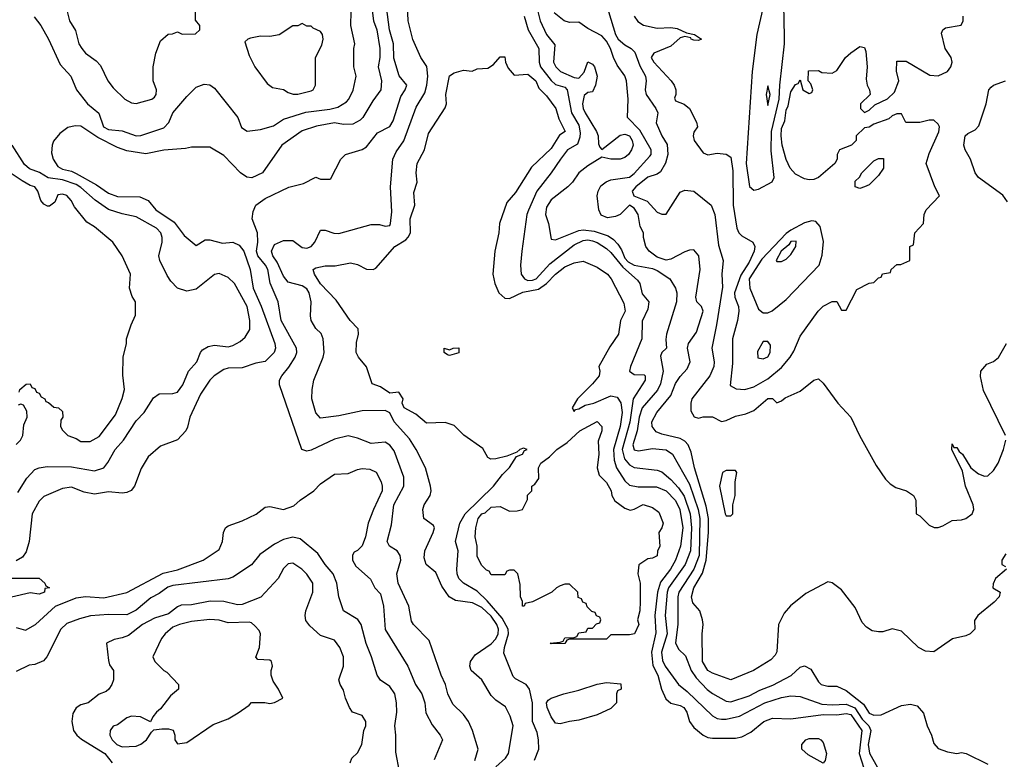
# Model space of a CAD drawing. Header units: inches. Extents: x 1793389 to 1900389, y 320802 to 470796.
# Tile 83 of 256: x 1852025 to 1856296, y 362385 to 365595. Entities that reach past the tile are written whole.
import ezdxf

# ---------------------------------------------------------------- set-up
doc = ezdxf.new("R2010")
doc.units = ezdxf.units.IN
doc.header["$MEASUREMENT"] = 0
doc.layers.add('B8356', color=7, linetype='Continuous')

msp = doc.modelspace()

# ---------------------------------------------------------------- linework, layer by layer
at = {"layer": 'B8356', "color": 2}
for points, elevation in [([(1855310, 365728.7), (1855290, 365728), (1855270, 365702), (1855250.7, 365650), (1855222.4, 365530), (1855202.4, 365370), (1855176.5, 364970), (1855190.6, 364870.6), (1855210, 364854.8), (1855230, 364858.8), (1855289.2, 364890.8), (1855297.2, 364910), (1855284.9, 365024.9), (1855286.5, 365110), (1855320.2, 365250), (1855322.2, 365310), (1855342.4, 365490), (1855341.7, 365621.7), (1855323.2, 365703.2)], 218), ([(1853250, 365578), (1853231.6, 365568.4), (1853210, 365568), (1853150, 365529), (1853110, 365521.2), (1853070, 365522.7), (1853026, 365514), (1853014, 365510), (1853002, 365498), (1853019.8, 365439.8), (1853044.7, 365390), (1853098, 365318), (1853121, 365301), (1853170, 365291.3), (1853190, 365278), (1853211.6, 365271.6), (1853231.6, 365271.6), (1853290, 365286), (1853298, 365290), (1853308, 365310), (1853308.7, 365430), (1853336.3, 365483.7), (1853342, 365510), (1853339.3, 365530), (1853330, 365544), (1853298, 365558), (1853290, 365566), (1853270, 365566)], 214), ([(1855270, 365308), (1855263, 365270), (1855270, 365222), (1855281.2, 365270)], 222), ([(1855670, 364862), (1855649.1, 364869.1), (1855650, 364894), (1855668.4, 364911.6), (1855678, 364930), (1855730, 364982), (1855750, 364992), (1855772.7, 364992.7), (1855772, 364950), (1855750, 364918), (1855710, 364878), (1855690, 364868.7)], 214), ([(1855462, 364722), (1855430, 364713.3), (1855370, 364681.5), (1855350, 364666.2), (1855245, 364555), (1855189.1, 364470), (1855192.4, 364430), (1855230, 364338), (1855250, 364322), (1855270, 364322), (1855288.9, 364331.1), (1855350, 364381), (1855493.2, 364530), (1855506.8, 364573.2), (1855511.9, 364631.9), (1855497, 364697), (1855478.4, 364718.4)], 218), ([(1855393.6, 364633.6), (1855370, 364631.5), (1855361.7, 364618.3), (1855328.7, 364590), (1855306.8, 364550), (1855310, 364544.7), (1855330, 364546), (1855350, 364556), (1855370, 364576), (1855392.3, 364610)], 222), ([(1853890, 364138), (1853880.4, 364140.4), (1853866, 364150), (1853866, 364170), (1853890, 364162), (1853906, 364170), (1853930, 364171.3), (1853930, 364148.7)], 190), ([(1855270, 364198), (1855250, 364198), (1855225.2, 364154.8), (1855227.3, 364127.3), (1855250, 364122.8), (1855270, 364131.3), (1855281.2, 364150), (1855282, 364182)], 218), ([(1854672.9, 363467.1), (1854690, 363470.8), (1854730, 363491), (1854770, 363478), (1854797.3, 363457.3), (1854816, 363410), (1854811.3, 363390), (1854798, 363370), (1854802, 363310), (1854792, 363288), (1854790, 363268.7), (1854770, 363258), (1854750, 363255.3), (1854710.8, 363229.2), (1854706.8, 363190), (1854717.3, 363150), (1854717.3, 363070), (1854714.8, 363030), (1854704.7, 362990), (1854710.8, 362970), (1854692, 362930), (1854670, 362926), (1854590, 362926), (1854570, 362906), (1854410, 362906), (1854398, 362902), (1854390, 362888), (1854330, 362886), (1854326, 362890), (1854370, 362894), (1854382, 362898), (1854390, 362912), (1854430, 362914), (1854442, 362918), (1854450, 362934), (1854482, 362938), (1854490, 362954), (1854510, 362954), (1854527.3, 362972.7), (1854542, 362978), (1854546, 362990), (1854542, 363002), (1854527.3, 363007.3), (1854522, 363022), (1854507.3, 363027.3), (1854487.3, 363047.3), (1854482, 363062), (1854467.3, 363067.3), (1854462, 363082), (1854447.3, 363087.3), (1854446, 363110), (1854410, 363146), (1854390, 363146), (1854370, 363138), (1854354, 363130), (1854334, 363110), (1854250, 363068), (1854218, 363062), (1854214, 363050), (1854206, 363050), (1854206, 363070), (1854198, 363090), (1854196.4, 363143.6), (1854186, 363190), (1854170, 363206), (1854150, 363206), (1854138, 363202), (1854130, 363186), (1854070, 363186), (1854062, 363202), (1854050, 363206), (1854030, 363226), (1854010, 363266), (1854009.4, 363310), (1854001.2, 363350), (1854003.7, 363390), (1854014, 363430), (1854030, 363450.5), (1854044.5, 363455.5), (1854070, 363478.8), (1854110, 363482), (1854150, 363462), (1854183.6, 363463.6), (1854206, 363470), (1854227.3, 363512.7), (1854228.4, 363531.6), (1854246, 363550), (1854246, 363570), (1854260.4, 363579.6), (1854276.4, 363603.6), (1854275.3, 363650), (1854285.2, 363670), (1854322.7, 363697.3), (1854355.3, 363730), (1854400.4, 363759.6), (1854455.3, 363810), (1854530, 363851.3), (1854551, 363830), (1854550.8, 363810), (1854534.4, 363765.6), (1854538, 363710), (1854530.7, 363650), (1854538.8, 363618.8), (1854570, 363586), (1854590.5, 363550), (1854594, 363530), (1854607.3, 363507.3), (1854650, 363474.8)], 190), ([(1855130, 363638), (1855090, 363638), (1855074, 363630), (1855061, 363570), (1855084.7, 363450), (1855090, 363442), (1855110, 363442), (1855118, 363450), (1855118, 363490), (1855128, 363530), (1855128, 363590), (1855135.3, 363630)], 210), ([(1852110, 363102), (1852070, 363108), (1851990, 363089.5), (1851966, 363090), (1851948, 363110), (1851948, 363130), (1851990, 363170.7), (1852110, 363172), (1852134, 363150), (1852138, 363138), (1852154, 363130), (1852134, 363126), (1852132, 363110)], 202), ([(1852850, 362992.3), (1852770, 362983.7), (1852718, 362970), (1852690, 362958.4), (1852656.3, 362930), (1852640.7, 362910), (1852602, 362830), (1852611.3, 362810), (1852650, 362771.3), (1852663.6, 362763.6), (1852714, 362710), (1852714, 362690), (1852679.6, 362660.4), (1852636.3, 362603.7), (1852618, 362590), (1852602, 362570), (1852592.7, 362547.3), (1852549.2, 362569.2), (1852510, 362572.3), (1852490, 362566), (1852450, 362535.3), (1852431.1, 362528.9), (1852418, 362510), (1852416, 362490), (1852426, 362470), (1852446, 362450), (1852470, 362438.8), (1852530, 362442.8), (1852550, 362451), (1852575.3, 362470), (1852596.4, 362503.6), (1852607.3, 362512.7), (1852642, 362518), (1852670, 362518), (1852691.3, 362511.3), (1852698, 362490), (1852698, 362470), (1852710, 362452), (1852750, 362458), (1852864.1, 362535.9), (1852930, 362561), (1852972.7, 362587.3), (1853020.4, 362619.6), (1853030, 362632), (1853088.4, 362631.6), (1853110, 362626.8), (1853130, 362631.3), (1853166, 362650), (1853148, 362690), (1853124.7, 362724.7), (1853115.3, 362750), (1853115.3, 362770), (1853122, 362790), (1853118, 362810), (1853110, 362815.3), (1853058, 362818), (1853048.7, 362828.7), (1853065.2, 362870), (1853069.1, 362929.1), (1853064, 362944), (1853044.7, 362964.7), (1853030, 362978), (1853020.4, 362980.4), (1852930, 362978), (1852890, 362989.3)], 218), ([(1854370, 362539), (1854350, 362542), (1854330, 362569), (1854313.2, 362610), (1854309.6, 362630), (1854318, 362642), (1854330, 362651.3), (1854386, 362670), (1854450, 362684.7), (1854530, 362711.3), (1854570, 362718), (1854632.7, 362712.7), (1854634, 362690), (1854618, 362682), (1854614, 362670), (1854614, 362630), (1854590, 362606), (1854530, 362578), (1854450, 362555.3), (1854410, 362548.7)], 190), ([(1855510, 362368), (1855444.7, 362404.7), (1855418, 362430), (1855418, 362450), (1855435.3, 362470), (1855450, 362476.3), (1855490, 362475.5), (1855501, 362470), (1855510, 362458), (1855524.7, 362410), (1855519.6, 362380.4)], 190)]:
    msp.add_lwpolyline(points, close=True, dxfattribs=dict(at, elevation=elevation))
for points, elevation in [([(1853550, 365668.7), (1853560.5, 365590), (1853574, 365550), (1853588, 365470), (1853587.8, 365430), (1853580.5, 365390), (1853594.5, 365330), (1853592.3, 365290), (1853557.2, 365242.8), (1853514, 365170), (1853501.7, 365158.3), (1853470, 365141.6), (1853430, 365139.3), (1853390, 365147.7), (1853313.2, 365133.2), (1853250, 365113), (1853162.7, 365050), (1853079, 364930), (1853031.7, 364908.3), (1853010, 364910.7), (1852982.8, 364930), (1852910, 365004.7), (1852850, 365042), (1852770, 365042), (1852744, 365036), (1852650, 365028.2), (1852572.1, 365012.1), (1852490, 365024.9), (1852450, 365039.5), (1852363.6, 365083.6), (1852290, 365132.7), (1852266.3, 365133.7), (1852233.2, 365126.8), (1852199, 365101), (1852172.1, 365067.9), (1852166, 365050), (1852163.6, 365016.4), (1852169.6, 364990), (1852190, 364958), (1852210, 364946), (1852250, 364936.9), (1852270, 364927.1), (1852358.4, 364878.4), (1852410, 364842), (1852450, 364827.6), (1852546.3, 364826.3), (1852582, 364810), (1852615.1, 364770), (1852695.4, 364715.4), (1852738.2, 364658.2), (1852790, 364615.3), (1852830, 364639), (1852850, 364639), (1852904.8, 364624.8), (1852950, 364629.4), (1852976.6, 364616.6), (1852996.9, 364590), (1853025.1, 364510), (1853037.6, 364430), (1853072.2, 364352.2), (1853132, 364190), (1853135.1, 364170), (1853129.5, 364150.5), (1853090, 364110.8), (1853050, 364104.9), (1852990, 364083.8), (1852930, 364083), (1852910, 364076.3), (1852869.3, 364050), (1852849.7, 364030.3), (1852809.6, 363970), (1852762.9, 363870), (1852753.3, 363826.7), (1852745.2, 363810), (1852710, 363771), (1852635.5, 363744.5), (1852582, 363698), (1852552.5, 363647.5), (1852522.9, 363570), (1852508.2, 363551.8), (1852490, 363542.4), (1852470, 363539.5), (1852410, 363545.5), (1852350, 363535.3), (1852305.1, 363545.1), (1852250, 363566.8), (1852210, 363560.7), (1852130, 363526), (1852110, 363506), (1852078.4, 363450), (1852066, 363330), (1852053.7, 363286.3), (1852037.7, 363262.3), (1852010, 363247)], 206), ([(1852230.8, 365630), (1852241, 365590), (1852267.7, 365547.7), (1852282, 365490), (1852294, 365470), (1852310.8, 365450), (1852356.4, 365416.4), (1852375.2, 365395.2), (1852407.7, 365330), (1852430, 365298.8), (1852481, 365250), (1852510, 365234), (1852530, 365230.7), (1852598, 365250), (1852610, 365258), (1852617.2, 365270), (1852619, 365290), (1852604, 365330), (1852604, 365390), (1852615.3, 365450), (1852636.4, 365503.6), (1852668.4, 365531.6), (1852687.3, 365532.7), (1852710, 365542), (1852730, 365532), (1852787.3, 365532.7), (1852806, 365550), (1852806, 365570), (1852787.3, 365592.7), (1852788, 365672)], 214), ([(1854090, 362353), (1854132.7, 362390), (1854146, 362410), (1854165.2, 362530), (1854152.9, 362572.9), (1854132.5, 362612.5), (1854090, 362642), (1854070, 362662), (1854029.2, 362730), (1853984, 362770), (1853977.2, 362790), (1853981.2, 362810), (1854001.2, 362838.8), (1854070, 362886), (1854090, 362908.2), (1854101, 362930), (1854101.5, 362950), (1854095.1, 362970), (1854070, 363006.9), (1854030, 363043.5), (1853990, 363064.2), (1853915.1, 363075.1), (1853888.7, 363090), (1853856, 363136), (1853830, 363195.3), (1853789, 363230), (1853780.2, 363260.2), (1853782.9, 363290), (1853819.3, 363370), (1853824, 363390), (1853820.4, 363400.4), (1853778, 363430), (1853774, 363470), (1853779, 363490), (1853805.2, 363530), (1853809.3, 363550), (1853806.6, 363570), (1853786, 363650), (1853745.1, 363730), (1853715.5, 363775.5), (1853649.8, 363849.8), (1853630, 363889.3), (1853610, 363898.9), (1853510, 363897.6), (1853410, 363876.2), (1853330, 363865.2), (1853310, 363888.7), (1853292.7, 363950), (1853293.2, 363990), (1853301.2, 364030), (1853341.2, 364130), (1853345.2, 364150), (1853342, 364210), (1853332.5, 364232.5), (1853310, 364255.3), (1853289.5, 364289.5), (1853286, 364310), (1853289.5, 364370.5), (1853281.3, 364410), (1853270, 364427), (1853250, 364439.7), (1853190, 364456), (1853170, 364481.2), (1853142.6, 364542.6), (1853122.9, 364570), (1853118, 364590), (1853130, 364618.8), (1853170, 364636), (1853210, 364636), (1853250, 364605.7), (1853270, 364602.6), (1853289.2, 364610), (1853305.6, 364630), (1853330, 364682), (1853350, 364681), (1853387.7, 364667.7), (1853410, 364666.8), (1853550, 364706), (1853585.4, 364705.4), (1853610, 364698), (1853630, 364702), (1853634, 364710), (1853639.3, 364760.7), (1853634, 364870), (1853643.7, 364990), (1853658.3, 365021.7), (1853691.2, 365068.8), (1853744.9, 365215.1), (1853782.8, 365277.2), (1853791.5, 365310), (1853795.1, 365350), (1853791.6, 365391.6), (1853765.2, 365430), (1853730, 365508.7), (1853709.6, 365590), (1853706, 365690)], 198), ([(1852087.2, 365607.2), (1852116.3, 365570), (1852150.6, 365510), (1852200.9, 365400.9), (1852247.3, 365350), (1852271, 365290), (1852318.8, 365230), (1852368.5, 365188.5), (1852388.7, 365130), (1852410, 365117.6), (1852470, 365112.4), (1852530, 365090.4), (1852550, 365092.4), (1852650, 365125.5), (1852671.6, 365148.4), (1852690, 365191), (1852750, 365262), (1852790, 365302), (1852824.7, 365315.3), (1852850, 365311.3), (1852870, 365298), (1852971, 365170), (1852987.5, 365127.5), (1853011.1, 365111.1), (1853070, 365118.8), (1853125.6, 365134.4), (1853170, 365163), (1853266.3, 365193.7), (1853370, 365206.3), (1853405.1, 365214.9), (1853442.5, 365237.5), (1853453.2, 365250), (1853471.6, 365288.4), (1853485.2, 365350), (1853474, 365390), (1853474, 365470), (1853479, 365490), (1853460.9, 365570), (1853462.7, 365630)], 210), ([(1853999.3, 362380.7), (1854013.2, 362430), (1853989.4, 362510), (1853972, 362550), (1853950, 362579.3), (1853904.4, 362624.4), (1853882.7, 362670), (1853872.7, 362710), (1853852.7, 362750), (1853801.2, 362901.2), (1853734, 362970), (1853724.8, 362984.8), (1853713.2, 363050), (1853667, 363150), (1853660.7, 363190), (1853678, 363250), (1853676, 363270), (1853662, 363290), (1853628.7, 363310), (1853619, 363330), (1853637.2, 363402.8), (1853647.8, 363490), (1853691.8, 363570), (1853692, 363610), (1853650, 363724), (1853630, 363749), (1853610, 363761.2), (1853550, 363756), (1853490, 363779.3), (1853450, 363789.2), (1853390, 363775.1), (1853290, 363727), (1853270, 363722.7), (1853249.5, 363729.5), (1853152.7, 364010), (1853152.7, 364030), (1853162.7, 364050), (1853193.1, 364086.9), (1853219.5, 364130), (1853227.3, 364150), (1853225.6, 364170), (1853158.7, 364290), (1853145.6, 364370), (1853111.1, 364451.1), (1853102, 364510), (1853091.2, 364530), (1853057.7, 364570), (1853052.4, 364590), (1853058.4, 364630), (1853057.2, 364670), (1853034, 364730), (1853037.2, 364762.8), (1853049, 364790), (1853090, 364818.8), (1853192.1, 364867.9), (1853255.9, 364884.1), (1853310, 364912), (1853330, 364902), (1853370, 364902), (1853374.6, 364905.4), (1853418, 364990), (1853438, 365010), (1853510, 365030.8), (1853530, 365042.8), (1853577, 365103), (1853630, 365131), (1853644.8, 365155.2), (1853678.9, 365261.1), (1853697.2, 365290), (1853704, 365310), (1853671.7, 365351.7), (1853647.4, 365427.4), (1853646.3, 365490), (1853629.7, 365550), (1853615.6, 365650)], 202), ([(1854273.1, 365630), (1854282.6, 365590), (1854310, 365531), (1854346, 365486), (1854340.5, 365410), (1854350.6, 365390), (1854370.8, 365370), (1854430, 365343.8), (1854450, 365341), (1854473.6, 365366.4), (1854490, 365412), (1854510, 365402), (1854518, 365390), (1854530.6, 365350), (1854522.8, 365310), (1854510, 365282), (1854490, 365279), (1854474.4, 365265.6), (1854466.7, 365230), (1854468.7, 365210), (1854478, 365190), (1854527.7, 365110), (1854534, 365090), (1854536, 365056), (1854541, 365041), (1854550, 365032), (1854630, 365093.4), (1854650, 365098), (1854670, 365090.4), (1854682, 365070), (1854686.8, 365050), (1854678.8, 365030), (1854666, 365010), (1854650, 364997.2), (1854630, 364989.5), (1854590, 364989.5), (1854550, 364998), (1854490, 364960.9), (1854450.8, 364930), (1854422.8, 364890), (1854402.8, 364870), (1854330, 364812.3), (1854310, 364781.2), (1854305.3, 364750), (1854319.1, 364710), (1854330, 364642), (1854350, 364638.8), (1854450, 364680.3), (1854470, 364682.4), (1854516.8, 364676.8), (1854577.2, 364657.2), (1854601.4, 364641.4), (1854620.2, 364620.2), (1854636, 364596), (1854650, 364559.5), (1854663.9, 364543.9), (1854690, 364530.2), (1854770, 364514.7), (1854790, 364506), (1854844.9, 364470), (1854870.4, 364430.4), (1854875.5, 364410), (1854874.9, 364370), (1854830.7, 364230), (1854827.3, 364207.3), (1854830.8, 364170), (1854811, 364150), (1854805.5, 364134.5), (1854816.5, 364070), (1854805.5, 364014.5), (1854792.4, 363987.6), (1854726, 363910), (1854712.6, 363870), (1854704, 363810), (1854684.2, 363750), (1854690, 363728), (1854710, 363723.8), (1854770, 363733.7), (1854814, 363730), (1854830, 363727.7), (1854857.3, 363710), (1854930, 363579.1), (1854968.3, 363470), (1854975.4, 363430), (1854972.6, 363270), (1854950.1, 363209.9), (1854884.6, 363110), (1854879.6, 363090), (1854879.6, 362970), (1854870.4, 362890.4), (1854882.8, 362862.8), (1854913.7, 362833.7), (1854937.6, 362770), (1854959.4, 362739.4), (1855007.7, 362687.7), (1855030, 362670.5), (1855090, 362638), (1855110, 362634.9), (1855190, 362660.3), (1855235.1, 362684.9), (1855292.5, 362707.5), (1855371.5, 362748.5), (1855410, 362784.7), (1855430, 362791), (1855456.9, 362776.9), (1855490, 362722), (1855502, 362710), (1855530, 362702), (1855570, 362702), (1855610, 362684), (1855684.9, 362625), (1855710, 362585.5), (1855730, 362577.3), (1855762, 362578), (1855850, 362618.8), (1855890, 362624.7), (1855918, 362618), (1855945.4, 362585.4), (1855961, 362530), (1855981, 362490), (1855990, 362454), (1856010, 362432), (1856050, 362418), (1856090, 362411), (1856110, 362414.8), (1856130.6, 362410.6), (1856224.1, 362364.1)], 202), ([(1856306, 363210), (1856258, 363170), (1856247.3, 363147.3), (1856246, 363130), (1856278, 363110), (1856274, 363090), (1856252.9, 363067.1), (1856182, 363010), (1856167.3, 362987.3), (1856168, 362950), (1856148, 362930), (1856130, 362921), (1856072.1, 362907.9), (1855990, 362851), (1855954.4, 362854.4), (1855924.7, 362870), (1855850, 362941), (1855810, 362951), (1855770, 362938), (1855750, 362938), (1855723.5, 362943.5), (1855698, 362958), (1855679.1, 362979.1), (1855650, 363044.7), (1855590, 363121), (1855550, 363150.8), (1855530, 363154.8), (1855435.3, 363104.7), (1855368.3, 363051.7), (1855340.8, 363019.2), (1855316.2, 362970), (1855310, 362852), (1855302.9, 362837.1), (1855283.3, 362816.7), (1855208.7, 362770), (1855110, 362730.6), (1855030, 362759.3), (1855010, 362770.7), (1854987, 362810), (1854986, 362930), (1854990.5, 362970), (1854986.8, 362990), (1854976, 363030), (1854944.7, 363064.7), (1854939.3, 363090), (1854950, 363129.2), (1854986.7, 363193.3), (1855003.5, 363250), (1855012.7, 363370), (1855012.6, 363430), (1855003.4, 363483.4), (1854951.7, 363650), (1854937.7, 363717.8), (1854924.4, 363750), (1854910, 363766), (1854890, 363777), (1854810, 363795.8), (1854786, 363806), (1854768.8, 363828.8), (1854766.7, 363850), (1854788.2, 363890), (1854850, 363963.7), (1854870, 364016), (1854890, 364046), (1854920.9, 364079.1), (1854934, 364110), (1854922.4, 364170), (1854926.4, 364190), (1854961.3, 364238.7), (1854990.3, 364330), (1854982.8, 364350), (1854962.8, 364370), (1854958, 364390), (1854977.1, 364510), (1854970.6, 364570), (1854950, 364596), (1854930, 364594.8), (1854910, 364587.3), (1854850, 364555.5), (1854830, 364550.5), (1854790, 364564.4), (1854756, 364590), (1854741, 364610), (1854731, 364650), (1854730.8, 364670), (1854717.3, 364697.3), (1854707.7, 364750), (1854690, 364776.4), (1854669.8, 364790.2), (1854629.4, 364750), (1854610, 364740.3), (1854574.2, 364734.2), (1854546.9, 364746.9), (1854537.3, 364770), (1854530.7, 364830), (1854534, 364850), (1854546.6, 364873.4), (1854568.5, 364891.5), (1854590, 364899.5), (1854670, 364911.5), (1854690, 364927.6), (1854758, 365002), (1854763.8, 365010), (1854764.9, 365030), (1854714.7, 365114.7), (1854662, 365170), (1854664.9, 365250), (1854657.1, 365330), (1854650, 365351), (1854616.7, 365396.7), (1854600.5, 365430), (1854588.2, 365470), (1854570, 365502), (1854550, 365524.9), (1854490, 365556.3), (1854450, 365583.8), (1854410, 365583.1), (1854386.8, 365590), (1854344.2, 365624.2)], 206), ([(1854579.1, 365630), (1854610, 365530.8), (1854621.7, 365510), (1854650, 365484.9), (1854677.3, 365470), (1854693.1, 365453.1), (1854714.9, 365394.9), (1854739.1, 365350), (1854743, 365330), (1854738.7, 365290), (1854742, 365270), (1854784.9, 365210), (1854793.4, 365190), (1854786.4, 365146.4), (1854811, 365090), (1854833.7, 365053.7), (1854836.3, 365010), (1854827.2, 364972.8), (1854805.1, 364934.9), (1854790, 364923.7), (1854750, 364911.8), (1854698.4, 364870), (1854681.3, 364850), (1854688.5, 364830), (1854746.9, 364806.9), (1854790, 364758.8), (1854810, 364750.8), (1854829, 364751), (1854890, 364846), (1854910, 364854.8), (1854950, 364851), (1855024.7, 364790), (1855040.7, 364750), (1855056.7, 364616.7), (1855076, 364550), (1855070.6, 364490), (1855074.2, 364434.2), (1855048.4, 364270), (1855027.2, 364170), (1855037.1, 364110), (1855035.5, 364090), (1855019.3, 364050), (1854941, 363950), (1854936, 363930), (1854936.9, 363896.9), (1854951.1, 363871.1), (1854970, 363866), (1854989.2, 363870.8), (1855030, 363870.8), (1855070, 363851.3), (1855090, 363856), (1855130, 363874), (1855175.5, 363884.5), (1855210, 363898.8), (1855270, 363950.7), (1855291, 363951), (1855310, 363932), (1855330, 363941), (1855346.3, 363953.7), (1855410, 363982.8), (1855470, 364031), (1855490, 364036), (1855510, 364018), (1855574.8, 363930), (1855630.4, 363870.4), (1855668, 363790), (1855740.7, 363660.7), (1855780.4, 363600.4), (1855800.4, 363580.4), (1855825.2, 363565.2), (1855872, 363550), (1855902, 363530), (1855912, 363510), (1855914, 363450), (1855930, 363442), (1855970, 363402), (1855991.6, 363391.6), (1856010, 363391.3), (1856030, 363398), (1856070, 363421), (1856110, 363423.8), (1856130, 363430.5), (1856157, 363450), (1856163.6, 363470), (1856160.5, 363490), (1856127.3, 363570), (1856115.5, 363635.5), (1856069.2, 363730), (1856070, 363754), (1856078, 363738), (1856090, 363738), (1856100.5, 363720.5), (1856114.8, 363710), (1856150.8, 363650), (1856184.1, 363624.1), (1856210, 363614), (1856225.2, 363614.8), (1856250, 363638), (1856269.2, 363670), (1856293.2, 363730), (1856302.7, 363770)], 210), ([(1854214, 365610), (1854230.4, 365550), (1854277.7, 365470), (1854278.6, 365410), (1854284.7, 365390), (1854330, 365330.4), (1854350, 365314), (1854390, 365301.6), (1854400.4, 365290), (1854418.3, 365190), (1854450, 365136.3), (1854456.5, 365103.5), (1854455.3, 365084.7), (1854444.9, 365055.1), (1854402, 365030), (1854370.6, 364990), (1854330.7, 364930), (1854268.9, 364851.1), (1854232.1, 364767.9), (1854225.5, 364750), (1854203, 364590), (1854198, 364530), (1854200.5, 364490), (1854214.8, 364470), (1854230, 364463.1), (1854250, 364463.7), (1854265.2, 364470), (1854324.2, 364535.8), (1854430, 364617.4), (1854470, 364636), (1854490, 364638.9), (1854510, 364635.6), (1854530, 364628.2), (1854570, 364601.6), (1854590, 364583.8), (1854641.3, 364521.3), (1854704.6, 364464.6), (1854715.5, 364450), (1854725.1, 364405.1), (1854754, 364370), (1854750, 364338), (1854726, 364286), (1854724, 364210), (1854674.8, 364090), (1854671, 364070), (1854690, 364054.8), (1854734, 364054), (1854738, 364050), (1854738.8, 364030), (1854685.7, 363950), (1854671.7, 363848.3), (1854638, 363730), (1854648.6, 363688.6), (1854670, 363663.1), (1854690, 363652.2), (1854790, 363640.5), (1854810, 363633), (1854850, 363599.5), (1854883.4, 363563.4), (1854906.8, 363526.8), (1854933.4, 363450), (1854939.3, 363390), (1854934.6, 363290), (1854911.6, 363230), (1854839.1, 363130), (1854833.6, 363110), (1854825.5, 363010), (1854833.2, 362930), (1854809.1, 362850), (1854813.9, 362813.9), (1854824.6, 362790), (1854883, 362710), (1854919.9, 362679.9), (1855030, 362573.4), (1855050, 362563), (1855070, 362559.1), (1855090, 362559.3), (1855148.1, 362571.9), (1855257.2, 362630), (1855330, 362653.4), (1855370, 362661.3), (1855410, 362658.4), (1855505.2, 362625.2), (1855550, 362621.6), (1855610, 362624.1), (1855648.4, 362608.4), (1855680.2, 362560.2), (1855708.3, 362530), (1855717.5, 362510), (1855705.2, 362450), (1855712, 362412.1), (1855746, 362350)], 198), ([(1854691.3, 365610), (1854707.1, 365587.1), (1854730.9, 365570.9), (1854790, 365557.3), (1854850, 365561), (1854876.9, 365556.9), (1854918, 365538), (1854952, 365530), (1854982, 365510), (1854970, 365504), (1854950, 365505.2), (1854938, 365510), (1854936.4, 365516.4), (1854910, 365522), (1854890, 365515.3), (1854850, 365479.3), (1854776, 365450), (1854763.8, 365430), (1854775.5, 365410), (1854851.3, 365330), (1854864.7, 365310), (1854872, 365290), (1854872, 365270), (1854866, 365254), (1854870, 365242), (1854907.5, 365227.5), (1854930.7, 365210), (1854961, 365150), (1854964.7, 365130), (1854950, 365106), (1854946.8, 365090), (1854951, 365070), (1854990, 365017.3), (1855010, 365008.2), (1855050, 365014.8), (1855090, 365010.8), (1855110, 364998), (1855118.3, 364938.3), (1855120.3, 364790), (1855135.5, 364690), (1855144.9, 364670), (1855157.3, 364657.3), (1855206, 364630), (1855214, 364610), (1855210.5, 364590), (1855190, 364542.7), (1855153.2, 364486.8), (1855126, 364410), (1855127, 364390), (1855143.8, 364350), (1855144.9, 364330), (1855139.5, 364290), (1855117.3, 364210), (1855117.7, 364102.3), (1855107.3, 364007.3), (1855133.4, 363993.4), (1855170, 363990.5), (1855210, 364001.6), (1855270, 364035.8), (1855330, 364086), (1855367.3, 364130), (1855383.8, 364156.2), (1855410, 364221), (1855488.7, 364330), (1855510, 364351.3), (1855550, 364372), (1855570, 364372), (1855590, 364334), (1855610, 364334), (1855656.4, 364423.6), (1855710, 364452), (1855730, 364454), (1855750, 364474), (1855762, 364478), (1855768.4, 364491.6), (1855802, 364498), (1855806, 364510), (1855830, 364532), (1855847.3, 364532.7), (1855886, 364550), (1855886, 364610), (1855902, 364618), (1855908, 364670), (1855946, 364710), (1855948, 364750), (1855958, 364770), (1856015.3, 364830), (1855995.3, 364870), (1855958, 364970), (1855970, 365014), (1856012.1, 365107.9), (1856015.1, 365130), (1856010, 365142), (1855990, 365159.3), (1855970, 365159.3), (1855929.1, 365149.1), (1855868.4, 365148.4), (1855850, 365186), (1855830, 365186), (1855810, 365178), (1855796, 365164), (1855730, 365142), (1855710, 365128), (1855690, 365126), (1855654, 365090), (1855654, 365070), (1855634, 365050), (1855582, 365030), (1855571.3, 365010), (1855571, 364990), (1855561, 364970), (1855490.4, 364909.6), (1855470, 364901.2), (1855450, 364899.3), (1855430, 364903.7), (1855390, 364923.7), (1855366.6, 364950), (1855350, 364988.7), (1855333.2, 365050), (1855327.8, 365090), (1855330, 365122), (1855343.7, 365156.3), (1855350, 365202), (1855358.9, 365221.1), (1855370, 365282), (1855390, 365314), (1855402, 365318), (1855410, 365334), (1855422, 365290), (1855450, 365274), (1855462, 365278), (1855466, 365290), (1855456.4, 365316.4), (1855446, 365330), (1855447.3, 365372.7), (1855490, 365374), (1855505.4, 365365.4), (1855550, 365362), (1855570, 365374), (1855608, 365430), (1855630, 365451.3), (1855670, 365478), (1855690, 365474), (1855696, 365456), (1855701, 365390), (1855696.9, 365336.9), (1855702, 365310), (1855712, 365290), (1855714, 365270), (1855672, 365230), (1855672, 365210), (1855690, 365192), (1855710, 365202), (1855734.6, 365225.4), (1855790, 365251.3), (1855819.5, 365280.5), (1855839, 365330), (1855828.7, 365371.3), (1855830, 365414), (1855870, 365414), (1855973.7, 365353.7), (1856010, 365350.5), (1856049.6, 365370.4), (1856063.7, 365390), (1856069.4, 365410), (1856065.2, 365430), (1856039, 365470), (1856023.1, 365536.9), (1856028.9, 365551.1), (1856041.2, 365558.8), (1856108.7, 365571.3), (1856118, 365590), (1856118, 365610)], 214), ([(1854258.3, 362381.7), (1854277.6, 362430), (1854276.3, 362470), (1854270, 362502), (1854249.7, 362549.7), (1854249.7, 362630), (1854236.2, 362690), (1854222.7, 362710), (1854175.1, 362735.1), (1854165.1, 362745.1), (1854125.8, 362845.8), (1854128, 362870), (1854145.6, 362930), (1854143.5, 362950), (1854117.5, 362997.5), (1854053.6, 363073.6), (1854010, 363114.3), (1853950, 363149.6), (1853929.6, 363170), (1853922.4, 363190), (1853921.6, 363210), (1853926.6, 363290), (1853916.2, 363330), (1853934.7, 363410), (1853957.4, 363450), (1854080.9, 363570), (1854118.9, 363621.1), (1854150, 363651.3), (1854180.2, 363699.8), (1854206, 363710), (1854214.6, 363725.4), (1854226, 363730), (1854210, 363735.3), (1854194, 363730), (1854182, 363718), (1854138.8, 363701.2), (1854090, 363688.7), (1854068.4, 363688.4), (1854055.3, 363695.3), (1854034, 363734), (1853951.3, 363791.3), (1853910, 363834), (1853870, 363846.6), (1853790, 363844), (1853742.9, 363882.9), (1853693.2, 363910), (1853683.7, 363930), (1853689.2, 363950), (1853670, 363979), (1853630, 363974), (1853590, 364001.2), (1853554.6, 364014.6), (1853530, 364088.7), (1853495.3, 364130), (1853485.2, 364150), (1853485.6, 364194.4), (1853495.3, 364230), (1853493.6, 364253.6), (1853459, 364290), (1853397.2, 364377.2), (1853330, 364449.2), (1853304, 364490), (1853298, 364510), (1853310, 364518), (1853350, 364526.8), (1853392.9, 364527.1), (1853460.7, 364539.3), (1853490, 364532.4), (1853530, 364512.4), (1853558, 364510), (1853570, 364516), (1853652.3, 364610), (1853700.1, 364639.9), (1853709.7, 364650.3), (1853720.9, 364670), (1853718.4, 364730), (1853739.5, 364790), (1853735.5, 364844.5), (1853749.3, 364890), (1853744.5, 364930), (1853749.6, 364970), (1853781.2, 365030), (1853798.6, 365101.4), (1853870, 365212), (1853876, 365230), (1853874, 365270), (1853890, 365351.3), (1853910, 365364.7), (1853950, 365376), (1853988.4, 365371.6), (1854010, 365382), (1854056.4, 365383.6), (1854080.2, 365399.8), (1854110, 365434), (1854130, 365434), (1854132, 365410), (1854143.6, 365383.6), (1854170, 365354), (1854230, 365358), (1854264.7, 365330), (1854277.3, 365297.3), (1854310, 365264.9), (1854350.4, 365210), (1854364.4, 365164.4), (1854391, 365110), (1854366.9, 365093.1), (1854330, 365035.1), (1854245.3, 364954.7), (1854175.8, 364844.2), (1854138.7, 364801.3), (1854106.8, 364710), (1854102.8, 364670), (1854085.5, 364590), (1854078, 364490), (1854086, 364450), (1854103.8, 364410), (1854130, 364386), (1854150, 364384.9), (1854207.2, 364412.8), (1854274.9, 364425.1), (1854310.6, 364449.4), (1854350, 364490.3), (1854390, 364521.7), (1854430, 364539.3), (1854470, 364547.3), (1854530, 364520.7), (1854574.8, 364490), (1854590.7, 364470), (1854645.2, 364365.3), (1854651.8, 364330), (1854631.1, 364288.9), (1854622, 364230), (1854584.9, 364175.1), (1854538, 364090), (1854542, 364070), (1854538.8, 364050), (1854510, 364014), (1854444.7, 363950), (1854422, 363910), (1854430, 363894), (1854436.4, 363903.6), (1854450, 363906), (1854478, 363922), (1854515.3, 363930), (1854590, 363962.4), (1854617.2, 363957.2), (1854632.3, 363932.3), (1854639.1, 363890), (1854630, 363829.2), (1854600.8, 363730), (1854603.2, 363683.2), (1854613.7, 363650), (1854650, 363593.4), (1854670, 363574.4), (1854707.5, 363567.5), (1854787, 363567), (1854830, 363550.3), (1854870, 363508.5), (1854888.1, 363470), (1854902.2, 363390), (1854891.3, 363310), (1854870, 363249.5), (1854848.5, 363210), (1854805.4, 363154.6), (1854791.3, 363110), (1854780.2, 363010), (1854785.2, 362934.7), (1854765.2, 362850), (1854772.2, 362792.2), (1854792.9, 362750), (1854808.5, 362690), (1854827.7, 362647.8), (1854850, 362628.4), (1854890, 362619.5), (1854905.5, 362610), (1854918.9, 362590), (1854930.4, 362550), (1854950, 362523), (1854990.3, 362490.4), (1855010, 362480.5), (1855030, 362477.1), (1855130, 362477.1), (1855157.2, 362482.8), (1855196.6, 362503.4), (1855253.2, 362550), (1855290, 362563.8), (1855370, 362561.6), (1855510, 362579.5), (1855570, 362578), (1855610, 362583.7), (1855630, 362579.5), (1855678.3, 362510), (1855666, 362410), (1855686.9, 362346.9)], 194), ([(1856310, 364804), (1856290, 364833.2), (1856184.5, 364910), (1856169.6, 364930), (1856149.3, 364990), (1856126, 365030), (1856121.2, 365050), (1856126, 365090), (1856138.6, 365101.4), (1856170, 365116.3), (1856185.3, 365134.7), (1856217.2, 365230), (1856229.2, 365290), (1856238.6, 365301.4), (1856249.5, 365310.5), (1856302, 365330)], 210), ([(1852017.2, 363542.8), (1852055.3, 363604.7), (1852090, 363642.8), (1852110, 363650.8), (1852144.1, 363655.9), (1852250, 363654.9), (1852350, 363637.3), (1852389.3, 363650.7), (1852407, 363673), (1852439.3, 363730), (1852475.1, 363770), (1852530, 363854), (1852565.2, 363890), (1852605.6, 363954.4), (1852630, 363971.3), (1852690, 363972), (1852710, 363978), (1852733.2, 364010), (1852757.2, 364070), (1852794, 364110), (1852809.3, 364150.7), (1852818, 364162), (1852843.2, 364176.8), (1852870, 364182.8), (1852930, 364174.8), (1852950, 364181), (1852982, 364198), (1853003.2, 364216.8), (1853022.7, 364250), (1853023.6, 364290), (1853011.3, 364350), (1852957, 364450), (1852930, 364476), (1852890, 364493.2), (1852870, 364489.2), (1852790, 364425.2), (1852750, 364416), (1852710, 364429.2), (1852680.1, 364460.1), (1852664.1, 364484.1), (1852633.2, 364550), (1852629.3, 364570), (1852642.7, 364630), (1852642.7, 364650), (1852637.2, 364670), (1852619, 364690), (1852530, 364738.7), (1852470, 364751.6), (1852410, 364771.3), (1852351.7, 364811.7), (1852290, 364866.6), (1852270, 364879.2), (1852210, 364899.2), (1852148.5, 364908.5), (1852111, 364931), (1852067.6, 364947.6), (1852045.6, 364965.6), (1851991.8, 365050)], 210), ([(1852022, 363978), (1852026, 363990), (1852052.7, 364012.7), (1852070, 364014), (1852078, 363998), (1852090, 363994), (1852098, 363978), (1852110, 363974), (1852118, 363958), (1852134, 363950), (1852138, 363938), (1852150, 363934), (1852172.7, 363912.7), (1852194, 363910), (1852210, 363894), (1852212, 363870), (1852203.6, 363856.4), (1852202, 363830), (1852210, 363814), (1852234, 363790), (1852270, 363778), (1852290, 363764.7), (1852330, 363764.7), (1852370, 363786), (1852440.1, 363879.9), (1852469.4, 363950.6), (1852479.3, 363990), (1852472.9, 364052.9), (1852474, 364130), (1852488.7, 364190), (1852488.7, 364210), (1852508, 364270), (1852527.3, 364312.7), (1852528, 364370), (1852513.6, 364393.6), (1852501.2, 364430), (1852505.2, 364490), (1852469.2, 364570), (1852429.4, 364629.4), (1852350, 364695.3), (1852316.4, 364716.4), (1852262.7, 364782.7), (1852249, 364810), (1852230, 364832.3), (1852210, 364837.2), (1852190, 364834), (1852177.3, 364802.7), (1852154.8, 364785.2), (1852145.6, 364785.6), (1852130, 364794), (1852117.2, 364810), (1852103.7, 364850), (1852090, 364869.2), (1852070, 364875.1), (1852035.4, 364895.4), (1851975.5, 364935.5)], 214), ([(1856300.9, 363790), (1856205.4, 363985.4), (1856193.6, 364046.4), (1856194, 364070), (1856220.2, 364099.8), (1856250, 364111.3), (1856271.7, 364128.3), (1856306, 364190)], 210), ([(1852010, 363751), (1852029, 363770), (1852039, 363790), (1852043.1, 363836.9), (1852058, 363870), (1852056.4, 363896.4), (1852042, 363922), (1852030, 363926), (1852018, 363922)], 214), ([(1852010, 362957), (1852050, 362946), (1852094, 362970), (1852181, 363050), (1852270, 363085.6), (1852310, 363091.6), (1852390, 363085.6), (1852490.3, 363109.7), (1852647.1, 363192.9), (1852710, 363207.8), (1852821, 363250), (1852890, 363295.3), (1852905.5, 363330), (1852908.4, 363370), (1852918, 363390), (1852930, 363398.7), (1852990, 363419.5), (1853050.3, 363449.7), (1853090, 363478.7), (1853110, 363482), (1853170, 363469), (1853214.4, 363485.6), (1853242, 363510), (1853301, 363550), (1853330, 363581.2), (1853390, 363622), (1853450, 363625.2), (1853490, 363642.7), (1853510, 363646.6), (1853544.1, 363644.1), (1853571.8, 363631.8), (1853592.7, 363590), (1853598, 363570), (1853597, 363550), (1853559.3, 363470), (1853537.2, 363410), (1853525.2, 363350), (1853510, 363312), (1853490, 363291.3), (1853475.3, 363284.7), (1853468.9, 363271.1), (1853469.2, 363250), (1853482.9, 363222.9), (1853546.8, 363166.8), (1853565.2, 363130), (1853590, 363104), (1853603.7, 363050), (1853610, 362948.7), (1853709.4, 362790), (1853742, 362710), (1853769.3, 362670), (1853782.7, 362630), (1853787.2, 362587.2), (1853814.2, 362534.2), (1853849, 362490), (1853859, 362470), (1853823.1, 362383.1)], 206), ([(1853672.5, 362332.5), (1853656.5, 362416.5), (1853657.2, 362490), (1853652.7, 362530), (1853660.9, 362590), (1853659.5, 362630), (1853652, 362670), (1853630, 362701.2), (1853590, 362729.2), (1853576, 362750), (1853551.6, 362830), (1853527.7, 362887.7), (1853506.6, 362970), (1853491.3, 362991.3), (1853429.4, 363029.4), (1853409.2, 363090), (1853400.7, 363150), (1853385.1, 363190), (1853349.5, 363230), (1853318.3, 363278.3), (1853242, 363342), (1853210, 363349.4), (1853170, 363338.4), (1853130, 363319.5), (1853066.6, 363273.4), (1853030, 363229), (1852950, 363175.3), (1852930, 363169), (1852690, 363138.9), (1852668.1, 363131.9), (1852630, 363104.5), (1852594.2, 363085.8), (1852530, 363032.3), (1852490, 363012), (1852410, 363013), (1852332.5, 363007.5), (1852284.7, 362995.3), (1852230, 362974), (1852203, 362950), (1852142.8, 362830), (1852128, 362812), (1852090, 362797), (1852066.6, 362793.4), (1852010, 362766.6)], 210), ([(1856303.1, 363276.9), (1856286, 363250), (1856286, 363230), (1856302, 363222)], 206), ([(1853458, 362370), (1853466, 362390), (1853490, 362414), (1853508.7, 362450), (1853517.2, 362510), (1853526, 362530), (1853526, 362550), (1853510, 362576), (1853468.7, 362590), (1853455.3, 362610), (1853438, 362650), (1853430, 362686), (1853415.3, 362710), (1853409, 362730), (1853429, 362790), (1853429, 362830), (1853413.2, 362870), (1853390, 362902), (1853330, 362922), (1853284.1, 362964.1), (1853267, 362987), (1853263.7, 363010), (1853266.6, 363030), (1853297, 363110), (1853296, 363150), (1853270, 363189), (1853249.2, 363210), (1853210, 363236), (1853190, 363233.2), (1853170, 363214), (1853146.8, 363170), (1853071.4, 363088.6), (1852990, 363057.6), (1852970, 363055.6), (1852910, 363069.6), (1852851.5, 363071.5), (1852770, 363055.8), (1852726.1, 363053.9), (1852710, 363047), (1852670, 363016.2), (1852610, 362997.6), (1852557.3, 362970), (1852497, 362923), (1852470, 362912.3), (1852434.4, 362905.6), (1852402, 362890), (1852410, 362814), (1852415.3, 362795.3), (1852431.3, 362770), (1852431.3, 362730), (1852424.7, 362710), (1852412, 362690), (1852399.8, 362680.2), (1852370, 362668.7), (1852322, 362630), (1852290, 362621.2), (1852270, 362609), (1852255.2, 362584.8), (1852250.6, 362550), (1852259.1, 362510), (1852273.4, 362490), (1852293.3, 362473.3), (1852394.9, 362410), (1852426, 362370)], 214)]:
    msp.add_lwpolyline(points, dxfattribs=dict(at, elevation=elevation))

doc.saveas('drawing.dxf')
